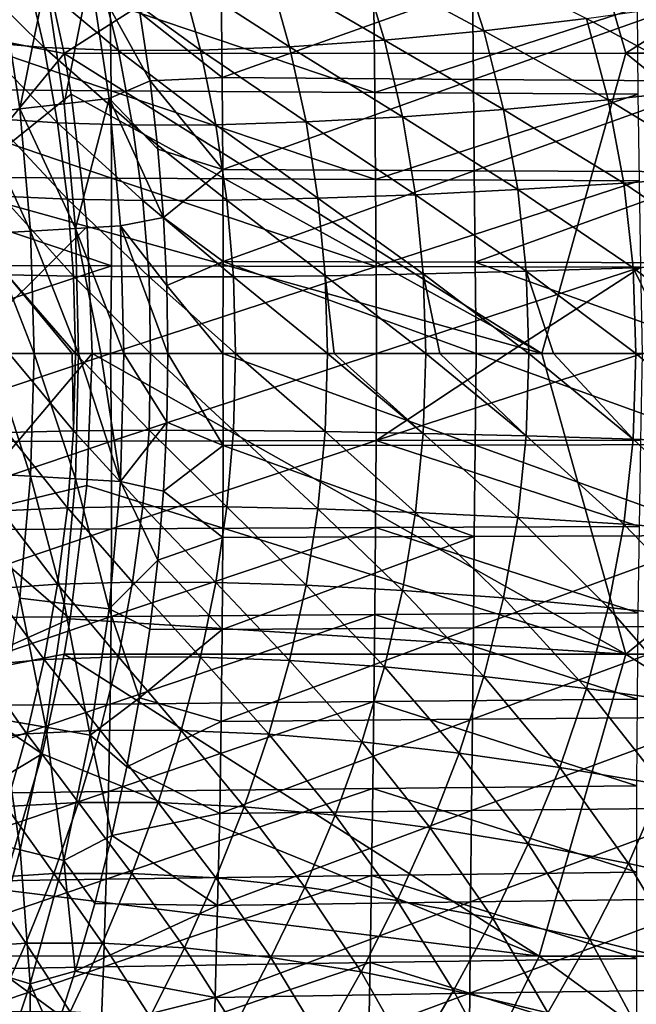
# Model space of a CAD drawing. Header units: metres. Extents: x -24 to 127, y -24 to 24.
# Tile 101 of 151: x 25 to 32, y -8 to 4. Entities that reach past the tile are written whole.
import ezdxf

# ---------------------------------------------------------------- set-up
doc = ezdxf.new("R2010")
doc.units = ezdxf.units.M
doc.layers.add('solid_12_381_051_XXX', color=7, linetype='CONTINUOUS')

msp = doc.modelspace()

# ---------------------------------------------------------------- linework, layer by layer
at = {"layer": 'solid_12_381_051_XXX'}
for points in [[(30.974195, 7.255658, 116.308868), (25.006296, 4.77309, 116.341942), (25.259882, 3.613099, 116.376129)], [(32.023186, 3.619735, 116.441216), (30.974195, 7.255658, 116.308868), (25.259882, 3.613099, 116.376129)], [(32.023186, 3.619735, 116.441216), (37.761562, 7.255766, 116.360725), (30.974195, 7.255658, 116.308868)], [(32.023186, 3.619735, 116.441216), (38.819202, 3.619789, 116.49176), (37.761562, 7.255766, 116.360725)], [(25.006296, 4.77309, 116.341942), (23.274319, 5.854955, 115.500305), (23.676264, 3.928474, 115.500305)], [(25.259882, 3.613099, 116.376129), (25.006296, 4.77309, 116.341942), (23.676264, 3.928474, 115.500305)], [(30.018097, 4.809822, 96.006676), (30.31398, 3.887342, 95.822891), (28.845289, 4.676054, 95.471687)], [(31.552057, 4.034132, 96.235458), (30.31398, 3.887342, 95.822891), (30.018097, 4.809822, 96.006676)], [(25.017361, 3.684849, 91.988426), (24.228989, 3.756277, 90.924034), (24.026484, 4.665414, 91.194313)], [(24.809721, 4.577916, 92.233513), (25.017361, 3.684849, 91.988426), (24.026484, 4.665414, 91.194313)], [(28.845289, 4.676054, 95.471687), (29.116779, 3.773767, 95.285904), (27.724617, 4.58466, 94.819855)], [(30.31398, 3.887342, 95.822891), (29.116779, 3.773767, 95.285904), (28.845289, 4.676054, 95.471687)], [(25.912197, 3.65074, 92.968353), (25.017361, 3.684849, 91.988426), (24.809721, 4.577916, 92.233513)], [(25.694649, 4.535058, 93.191826), (25.912197, 3.65074, 92.968353), (24.809721, 4.577916, 92.233513)], [(25.261705, 3.008131, 140.659241), (25.039169, 4.499777, 140.693451), (25.57291, 4.594905, 140.802734)], [(25.261705, 3.008131, 140.659241), (25.57291, 4.594905, 140.802734), (25.80011, 3.071715, 140.768539)], [(25.57291, 4.594905, 140.802734), (26.172655, 4.109391, 140.822098), (26.294197, 3.285744, 140.804947)], [(25.80011, 3.071715, 140.768539), (25.57291, 4.594905, 140.802734), (26.294197, 3.285744, 140.804947)], [(26.670183, 4.537376, 94.05719), (26.901989, 3.654394, 93.851151), (25.694649, 4.535058, 93.191826)], [(26.901989, 3.654394, 93.851151), (25.912197, 3.65074, 92.968353), (25.694649, 4.535058, 93.191826)], [(27.724617, 4.58466, 94.819855), (27.974569, 3.695638, 94.626534), (26.670183, 4.537376, 94.05719)], [(27.974569, 3.695638, 94.626534), (26.901989, 3.654394, 93.851151), (26.670183, 4.537376, 94.05719)], [(29.116779, 3.773767, 95.285904), (27.974569, 3.695638, 94.626534), (27.724617, 4.58466, 94.819855)], [(24.205736, 2.887857, 140.192612), (24.506077, 4.406921, 140.502121), (24.724165, 2.946094, 140.467865)], [(24.724165, 2.946094, 140.467865), (24.506077, 4.406921, 140.502121), (25.039169, 4.499777, 140.693451)], [(24.724165, 2.946094, 140.467865), (25.039169, 4.499777, 140.693451), (25.261705, 3.008131, 140.659241)], [(26.172655, 4.109391, 140.822098), (27.151165, 4.430561, 140.828064), (27.164314, 3.323377, 140.804077)], [(30.17675, 4.401192, 140.827896), (27.164314, 3.323377, 140.804077), (27.151165, 4.430561, 140.828064)], [(30.187819, 3.301207, 140.803909), (27.164314, 3.323377, 140.804077), (30.17675, 4.401192, 140.827896)], [(30.187819, 3.301207, 140.803909), (30.17675, 4.401192, 140.827896), (33.203846, 4.374499, 140.836273)], [(30.187819, 3.301207, 140.803909), (33.203846, 4.374499, 140.836273), (33.212528, 3.281172, 140.812546)], [(25.825302, 3.166252, 146.368362), (22.630463, 4.254526, 146.333267), (22.645317, 3.191755, 146.354492)], [(25.825302, 3.166252, 146.368362), (25.813137, 4.220989, 146.346802), (22.630463, 4.254526, 146.333267)], [(28.999901, 3.143555, 146.372406), (25.813137, 4.220989, 146.346802), (25.825302, 3.166252, 146.368362)], [(28.999901, 3.143555, 146.372406), (28.989031, 4.190981, 146.350754), (25.813137, 4.220989, 146.346802)], [(32.164288, 4.163169, 146.34523), (28.989031, 4.190981, 146.350754), (28.999901, 3.143555, 146.372406)], [(32.173992, 3.122637, 146.36673), (32.164288, 4.163169, 146.34523), (28.999901, 3.143555, 146.372406)], [(32.817497, 4.210652, 96.528229), (33.099133, 3.19494, 96.371101), (31.552057, 4.034132, 96.235458)], [(26.294197, 3.285744, 140.804947), (26.172655, 4.109391, 140.822098), (27.164314, 3.323377, 140.804077)], [(31.552057, 4.034132, 96.235458), (31.810135, 3.05672, 96.086578), (30.31398, 3.887342, 95.822891)], [(33.099133, 3.19494, 96.371101), (31.810135, 3.05672, 96.086578), (31.552057, 4.034132, 96.235458)], [(25.259882, 3.613099, 116.376129), (23.676264, 3.928474, 115.500305), (23.917629, 1.978734, 115.500305)], [(30.31398, 3.887342, 95.822891), (30.550011, 2.941572, 95.677551), (29.116779, 3.773767, 95.285904)], [(31.810135, 3.05672, 96.086578), (30.550011, 2.941572, 95.677551), (30.31398, 3.887342, 95.822891)], [(25.181293, 2.777791, 91.794693), (24.388947, 2.831784, 90.709938), (24.228989, 3.756277, 90.924034)], [(25.017361, 3.684849, 91.988426), (25.181293, 2.777791, 91.794693), (24.228989, 3.756277, 90.924034)], [(26.08408, 2.752728, 92.792023), (25.181293, 2.777791, 91.794693), (25.017361, 3.684849, 91.988426)], [(25.912197, 3.65074, 92.968353), (26.08408, 2.752728, 92.792023), (25.017361, 3.684849, 91.988426)], [(27.974569, 3.695638, 94.626534), (28.17285, 2.790263, 94.474213), (26.901989, 3.654394, 93.851151)], [(29.116779, 3.773767, 95.285904), (29.332729, 2.85218, 95.139359), (27.974569, 3.695638, 94.626534)], [(29.332729, 2.85218, 95.139359), (28.17285, 2.790263, 94.474213), (27.974569, 3.695638, 94.626534)], [(30.550011, 2.941572, 95.677551), (29.332729, 2.85218, 95.139359), (29.116779, 3.773767, 95.285904)], [(25.345188, 3.123483, 116.38765), (25.259882, 3.613099, 116.376129), (23.917629, 1.978734, 115.500305)], [(32.023186, 3.619735, 116.441216), (25.259882, 3.613099, 116.376129), (31.013128, -0.000011, 116.475891)], [(25.345188, 3.123483, 116.38765), (31.013128, -0.000011, 116.475891), (25.259882, 3.613099, 116.376129)], [(26.901989, 3.654394, 93.851151), (27.085447, 2.756931, 93.688766), (25.912197, 3.65074, 92.968353)], [(27.085447, 2.756931, 93.688766), (26.08408, 2.752728, 92.792023), (25.912197, 3.65074, 92.968353)], [(28.17285, 2.790263, 94.474213), (27.085447, 2.756931, 93.688766), (26.901989, 3.654394, 93.851151)], [(32.023186, 3.619735, 116.441216), (31.013128, -0.000011, 116.475891), (36.483288, -0.000007, 116.518028)], [(32.023186, 3.619735, 116.441216), (36.483288, -0.000007, 116.518028), (38.819202, 3.619789, 116.49176)], [(26.294197, 3.285744, 140.804947), (27.164314, 3.323377, 140.804077), (27.171856, 2.215888, 140.786957)], [(30.187819, 3.301207, 140.803909), (27.171856, 2.215888, 140.786957), (27.164314, 3.323377, 140.804077)], [(25.80011, 3.071715, 140.768539), (26.294197, 3.285744, 140.804947), (26.38833, 2.462176, 140.791611)], [(26.38833, 2.462176, 140.791611), (26.294197, 3.285744, 140.804947), (27.171856, 2.215888, 140.786957)], [(30.198866, 2.201013, 140.786789), (27.171856, 2.215888, 140.786957), (30.187819, 3.301207, 140.803909)], [(30.198866, 2.201013, 140.786789), (30.187819, 3.301207, 140.803909), (33.212528, 3.281172, 140.812546)], [(30.198866, 2.201013, 140.786789), (33.212528, 3.281172, 140.812546), (33.226727, 2.187647, 140.795624)], [(25.830204, 2.111175, 146.383743), (22.645317, 3.191755, 146.354492), (22.647858, 2.128411, 146.369614)], [(25.830204, 2.111175, 146.383743), (25.825302, 3.166252, 146.368362), (22.645317, 3.191755, 146.354492)], [(25.536741, 1.528733, 116.413933), (25.345188, 3.123483, 116.38765), (23.917629, 1.978734, 115.500305)], [(25.536741, 1.528733, 116.413933), (31.013128, -0.000011, 116.475891), (25.345188, 3.123483, 116.38765)], [(29.008764, 2.095916, 146.387878), (25.825302, 3.166252, 146.368362), (25.830204, 2.111175, 146.383743)], [(29.008764, 2.095916, 146.387878), (28.999901, 3.143555, 146.372406), (25.825302, 3.166252, 146.368362)], [(32.173992, 3.122637, 146.36673), (28.999901, 3.143555, 146.372406), (29.008764, 2.095916, 146.387878)], [(32.186966, 2.081931, 146.38208), (32.173992, 3.122637, 146.36673), (29.008764, 2.095916, 146.387878)], [(33.099133, 3.19494, 96.371101), (33.304466, 2.149227, 96.256546), (31.810135, 3.05672, 96.086578)], [(24.724165, 2.946094, 140.467865), (25.261705, 3.008131, 140.659241), (25.395462, 1.506559, 140.638504)], [(25.395462, 1.506559, 140.638504), (25.261705, 3.008131, 140.659241), (25.80011, 3.071715, 140.768539)], [(25.395462, 1.506559, 140.638504), (25.80011, 3.071715, 140.768539), (25.93667, 1.538401, 140.747833)], [(25.80011, 3.071715, 140.768539), (26.38833, 2.462176, 140.791611), (26.455326, 1.639449, 140.782104)], [(25.93667, 1.538401, 140.747833), (25.80011, 3.071715, 140.768539), (26.455326, 1.639449, 140.782104)], [(31.810135, 3.05672, 96.086578), (31.997948, 2.054213, 95.978401), (30.550011, 2.941572, 95.677551)], [(33.304466, 2.149227, 96.256546), (31.997948, 2.054213, 95.978401), (31.810135, 3.05672, 96.086578)], [(24.205736, 2.887857, 140.192612), (24.724165, 2.946094, 140.467865), (24.855253, 1.4755, 140.447113)], [(24.334394, 1.446353, 140.171814), (24.205736, 2.887857, 140.192612), (24.855253, 1.4755, 140.447113)], [(24.855253, 1.4755, 140.447113), (24.724165, 2.946094, 140.467865), (25.395462, 1.506559, 140.638504)], [(29.332729, 2.85218, 95.139359), (29.489296, 1.913184, 95.033455), (28.17285, 2.790263, 94.474213)], [(30.550011, 2.941572, 95.677551), (30.721457, 1.974924, 95.572273), (29.332729, 2.85218, 95.139359)], [(30.721457, 1.974924, 95.572273), (29.489296, 1.913184, 95.033455), (29.332729, 2.85218, 95.139359)], [(31.997948, 2.054213, 95.978401), (30.721457, 1.974924, 95.572273), (30.550011, 2.941572, 95.677551)], [(25.299601, 1.85912, 91.654892), (24.504435, 1.895066, 90.555305), (24.388947, 2.831784, 90.709938)], [(25.181293, 2.777791, 91.794693), (25.299601, 1.85912, 91.654892), (24.388947, 2.831784, 90.709938)], [(26.208168, 1.842893, 92.664848), (25.299601, 1.85912, 91.654892), (25.181293, 2.777791, 91.794693)], [(26.08408, 2.752728, 92.792023), (26.208168, 1.842893, 92.664848), (25.181293, 2.777791, 91.794693)], [(27.085447, 2.756931, 93.688766), (27.218027, 1.846604, 93.571663), (26.08408, 2.752728, 92.792023)], [(27.218027, 1.846604, 93.571663), (26.208168, 1.842893, 92.664848), (26.08408, 2.752728, 92.792023)], [(28.17285, 2.790263, 94.474213), (28.316355, 1.870158, 94.364288), (27.085447, 2.756931, 93.688766)], [(28.316355, 1.870158, 94.364288), (27.218027, 1.846604, 93.571663), (27.085447, 2.756931, 93.688766)], [(29.489296, 1.913184, 95.033455), (28.316355, 1.870158, 94.364288), (28.17285, 2.790263, 94.474213)], [(26.455326, 1.639449, 140.782104), (26.38833, 2.462176, 140.791611), (27.171856, 2.215888, 140.786957)], [(26.455326, 1.639449, 140.782104), (27.171856, 2.215888, 140.786957), (27.17379, 1.108096, 140.776688)], [(30.198866, 2.201013, 140.786789), (27.17379, 1.108096, 140.776688), (27.171856, 2.215888, 140.786957)], [(30.20989, 1.10061, 140.77652), (27.17379, 1.108096, 140.776688), (30.198866, 2.201013, 140.786789)], [(30.20989, 1.10061, 140.77652), (30.198866, 2.201013, 140.786789), (33.226727, 2.187647, 140.795624)], [(30.20989, 1.10061, 140.77652), (33.226727, 2.187647, 140.795624), (33.246437, 1.093922, 140.785522)], [(33.304466, 2.149227, 96.256546), (33.429241, 1.080311, 96.186821), (31.997948, 2.054213, 95.978401)], [(25.827843, 1.055757, 146.39296), (22.647858, 2.128411, 146.369614), (22.638083, 1.064492, 146.378601)], [(25.827843, 1.055757, 146.39296), (25.830204, 2.111175, 146.383743), (22.647858, 2.128411, 146.369614)], [(29.015623, 1.048064, 146.397156), (25.830204, 2.111175, 146.383743), (25.827843, 1.055757, 146.39296)], [(29.015623, 1.048064, 146.397156), (29.008764, 2.095916, 146.387878), (25.830204, 2.111175, 146.383743)], [(32.186966, 2.081931, 146.38208), (29.008764, 2.095916, 146.387878), (29.015623, 1.048064, 146.397156)], [(32.203213, 1.041052, 146.391251), (32.186966, 2.081931, 146.38208), (29.015623, 1.048064, 146.397156)], [(31.997948, 2.054213, 95.978401), (32.111927, 1.032016, 95.912712), (30.721457, 1.974924, 95.572273)], [(33.429241, 1.080311, 96.186821), (32.111927, 1.032016, 95.912712), (31.997948, 2.054213, 95.978401)], [(25.536741, 1.528733, 116.413933), (23.917629, 1.978734, 115.500305), (24, 0, 115.500305)], [(29.489296, 1.913184, 95.033455), (29.584063, 0.960204, 94.969391), (28.316355, 1.870158, 94.364288)], [(30.721457, 1.974924, 95.572273), (30.825365, 0.991674, 95.508469), (29.489296, 1.913184, 95.033455)], [(30.825365, 0.991674, 95.508469), (29.584063, 0.960204, 94.969391), (29.489296, 1.913184, 95.033455)], [(32.111927, 1.032016, 95.912712), (30.825365, 0.991674, 95.508469), (30.721457, 1.974924, 95.572273)], [(25.370943, 0.931863, 91.570633), (24.574072, 0.949795, 90.46212), (24.504435, 1.895066, 90.555305)], [(25.299601, 1.85912, 91.654892), (25.370943, 0.931863, 91.570633), (24.504435, 1.895066, 90.555305)], [(26.283035, 0.923906, 92.588173), (25.370943, 0.931863, 91.570633), (25.299601, 1.85912, 91.654892)], [(26.208168, 1.842893, 92.664848), (26.283035, 0.923906, 92.588173), (25.299601, 1.85912, 91.654892)], [(27.218027, 1.846604, 93.571663), (27.298086, 0.926033, 93.501015), (26.208168, 1.842893, 92.664848)], [(27.298086, 0.926033, 93.501015), (26.283035, 0.923906, 92.588173), (26.208168, 1.842893, 92.664848)], [(28.316355, 1.870158, 94.364288), (28.403105, 0.938196, 94.297897), (27.218027, 1.846604, 93.571663)], [(28.403105, 0.938196, 94.297897), (27.298086, 0.926033, 93.501015), (27.218027, 1.846604, 93.571663)], [(29.584063, 0.960204, 94.969391), (28.403105, 0.938196, 94.297897), (28.316355, 1.870158, 94.364288)], [(25.93667, 1.538401, 140.747833), (26.455326, 1.639449, 140.782104), (26.495443, 0.818422, 140.776413)], [(26.495443, 0.818422, 140.776413), (26.455326, 1.639449, 140.782104), (27.17379, 1.108096, 140.776688)], [(25.536741, 1.528733, 116.413933), (24, 0, 115.500305), (25.596123, 0, 116.421822)], [(24.334394, 1.446353, 140.171814), (24.855253, 1.4755, 140.447113), (24.898537, -0.00001, 140.439972)], [(24.375637, -0.00001, 140.163803), (24.334394, 1.446353, 140.171814), (24.898537, -0.00001, 140.439972)], [(24.855253, 1.4755, 140.447113), (25.395462, 1.506559, 140.638504), (25.43314, -0.00001, 140.629654)], [(24.898537, -0.00001, 140.439972), (24.855253, 1.4755, 140.447113), (25.43314, -0.00001, 140.629654)], [(25.395462, 1.506559, 140.638504), (25.93667, 1.538401, 140.747833), (25.976334, -0.000011, 140.740128)], [(25.699438, -0.00001, 140.693619), (25.395462, 1.506559, 140.638504), (25.976334, -0.000011, 140.740128)], [(25.699438, -0.00001, 140.693619), (25.43314, -0.00001, 140.629654), (25.395462, 1.506559, 140.638504)], [(25.536741, 1.528733, 116.413933), (25.596123, 0, 116.421822), (31.013128, -0.000011, 116.475891)], [(25.93667, 1.538401, 140.747833), (26.495443, 0.818422, 140.776413), (26.508963, -0.000001, 140.774536)], [(25.976334, -0.000011, 140.740128), (25.93667, 1.538401, 140.747833), (26.508963, -0.000001, 140.774536)], [(26.495443, 0.818422, 140.776413), (27.17379, 1.108096, 140.776688), (27.170124, -0.000001, 140.77327)], [(30.220922, -0.000001, 140.773102), (27.170124, -0.000001, 140.77327), (27.17379, 1.108096, 140.776688)], [(30.20989, 1.10061, 140.77652), (30.220922, -0.000001, 140.773102), (27.17379, 1.108096, 140.776688)], [(30.20989, 1.10061, 140.77652), (33.246437, 1.093922, 140.785522), (33.271683, -0.000001, 140.782257)], [(30.20989, 1.10061, 140.77652), (33.271683, -0.000001, 140.782257), (30.220922, -0.000001, 140.773102)], [(33.429241, 1.080311, 96.186821), (33.463551, -0.000001, 96.162209), (32.111927, 1.032016, 95.912712)], [(25.827843, 1.055757, 146.39296), (22.638083, 1.064492, 146.378601), (22.615877, 0, 146.381485)], [(25.818098, 0, 146.395996), (25.827843, 1.055757, 146.39296), (22.615877, 0, 146.381485)], [(25.357298, -0.000001, 91.495392), (24.597778, -0.000001, 90.431435), (24.574072, 0.949795, 90.46212)], [(25.395109, -0.000001, 91.542732), (25.357298, -0.000001, 91.495392), (24.574072, 0.949795, 90.46212)], [(25.370943, 0.931863, 91.570633), (25.395109, -0.000001, 91.542732), (24.574072, 0.949795, 90.46212)], [(29.015623, 1.048064, 146.397156), (25.827843, 1.055757, 146.39296), (25.818098, 0, 146.395996)], [(29.020428, 0, 146.400253), (29.015623, 1.048064, 146.397156), (25.818098, 0, 146.395996)], [(29.584063, 0.960204, 94.969391), (29.614111, -0.000001, 94.947098), (28.403105, 0.938196, 94.297897)], [(32.203213, 1.041052, 146.391251), (29.015623, 1.048064, 146.397156), (29.020428, 0, 146.400253)], [(30.600832, 0, 146.398575), (32.203213, 1.041052, 146.391251), (29.020428, 0, 146.400253)], [(30.825365, 0.991674, 95.508469), (30.856903, -0.000001, 95.485863), (29.584063, 0.960204, 94.969391)], [(29.784161, -0.000001, 95.03035), (29.614111, -0.000001, 94.947098), (29.584063, 0.960204, 94.969391)], [(30.856903, -0.000001, 95.485863), (29.784161, -0.000001, 95.03035), (29.584063, 0.960204, 94.969391)], [(30.600832, 0, 146.398575), (32.222782, 0, 146.394257), (32.203213, 1.041052, 146.391251)], [(32.111927, 1.032016, 95.912712), (32.145458, -0.000001, 95.889458), (30.825365, 0.991674, 95.508469)], [(31.153891, -0.000001, 95.592041), (30.856903, -0.000001, 95.485863), (30.825365, 0.991674, 95.508469)], [(32.145458, -0.000001, 95.889458), (31.153891, -0.000001, 95.592041), (30.825365, 0.991674, 95.508469)], [(32.619717, -0.000001, 96.002769), (32.145458, -0.000001, 95.889458), (32.111927, 1.032016, 95.912712)], [(33.463551, -0.000001, 96.162209), (32.619717, -0.000001, 96.002769), (32.111927, 1.032016, 95.912712)], [(26.297583, -0.000001, 92.551933), (25.395109, -0.000001, 91.542732), (25.370943, 0.931863, 91.570633)], [(26.283035, 0.923906, 92.588173), (26.297583, -0.000001, 92.551933), (25.370943, 0.931863, 91.570633)], [(27.298086, 0.926033, 93.501015), (27.324707, -0.000001, 93.477211), (26.283035, 0.923906, 92.588173)], [(27.324707, -0.000001, 93.477211), (26.297583, -0.000001, 92.551933), (26.283035, 0.923906, 92.588173)], [(28.403105, 0.938196, 94.297897), (28.431625, -0.000001, 94.275337), (27.298086, 0.926033, 93.501015)], [(28.431625, -0.000001, 94.275337), (27.324707, -0.000001, 93.477211), (27.298086, 0.926033, 93.501015)], [(28.512863, -0.000001, 94.327026), (28.431625, -0.000001, 94.275337), (28.403105, 0.938196, 94.297897)], [(29.614111, -0.000001, 94.947098), (28.512863, -0.000001, 94.327026), (28.403105, 0.938196, 94.297897)], [(26.495443, 0.818422, 140.776413), (27.170124, -0.000001, 140.77327), (26.508963, -0.000001, 140.774536)], [(22.638083, -1.064486, 146.378601), (25.818098, 0, 146.395996), (22.615877, 0, 146.381485)], [(22.638083, -1.064486, 146.378601), (25.827843, -1.055759, 146.39296), (25.818098, 0, 146.395996)], [(25.596123, 0, 116.421822), (24, 0, 115.500305), (23.917629, -1.978734, 115.500305)], [(25.827843, -1.055759, 146.39296), (29.020428, 0, 146.400253), (25.818098, 0, 146.395996)], [(25.827843, -1.055759, 146.39296), (29.015623, -1.048073, 146.397156), (29.020428, 0, 146.400253)], [(29.015623, -1.048073, 146.397156), (30.600832, 0, 146.398575), (29.020428, 0, 146.400253)], [(29.015623, -1.048073, 146.397156), (32.222782, 0, 146.394257), (30.600832, 0, 146.398575)], [(29.015623, -1.048073, 146.397156), (32.203213, -1.041073, 146.391251), (32.222782, 0, 146.394257)], [(25.530891, -1.589037, 116.412689), (25.596123, 0, 116.421822), (23.917629, -1.978734, 115.500305)], [(24.855251, -1.475546, 140.447113), (24.334393, -1.446381, 140.171814), (24.375637, -0.00001, 140.163803)], [(24.855251, -1.475546, 140.447113), (24.375637, -0.00001, 140.163803), (24.898537, -0.00001, 140.439972)], [(25.370941, -0.931869, 91.570633), (24.574072, -0.949801, 90.46212), (24.597778, -0.000001, 90.431435)], [(25.370941, -0.931869, 91.570633), (24.597778, -0.000001, 90.431435), (25.357298, -0.000001, 91.495392)], [(25.395458, -1.506619, 140.638504), (24.855251, -1.475546, 140.447113), (24.898537, -0.00001, 140.439972)], [(25.395458, -1.506619, 140.638504), (24.898537, -0.00001, 140.439972), (25.43314, -0.00001, 140.629654)], [(25.370941, -0.931869, 91.570633), (25.357298, -0.000001, 91.495392), (25.395109, -0.000001, 91.542732)], [(26.283035, -0.92391, 92.588173), (25.370941, -0.931869, 91.570633), (25.395109, -0.000001, 91.542732)], [(26.283035, -0.92391, 92.588173), (25.395109, -0.000001, 91.542732), (26.297583, -0.000001, 92.551933)], [(25.395458, -1.506619, 140.638504), (25.43314, -0.00001, 140.629654), (25.936666, -1.538456, 140.747833)], [(25.936666, -1.538456, 140.747833), (25.43314, -0.00001, 140.629654), (25.699438, -0.00001, 140.693619)], [(25.530891, -1.589037, 116.412689), (32.02459, -3.619736, 116.441223), (25.596123, 0, 116.421822)], [(32.02459, -3.619736, 116.441223), (31.013128, -0.000011, 116.475891), (25.596123, 0, 116.421822)], [(25.936666, -1.538456, 140.747833), (25.699438, -0.00001, 140.693619), (25.976334, -0.000011, 140.740128)], [(25.936666, -1.538456, 140.747833), (25.976334, -0.000011, 140.740128), (26.495127, -0.827591, 140.776459)], [(26.495127, -0.827591, 140.776459), (25.976334, -0.000011, 140.740128), (26.508963, -0.000001, 140.774536)], [(27.298086, -0.926037, 93.501015), (26.283035, -0.92391, 92.588173), (26.297583, -0.000001, 92.551933)], [(27.298086, -0.926037, 93.501015), (26.297583, -0.000001, 92.551933), (27.324707, -0.000001, 93.477211)], [(27.173822, -1.108378, 140.776688), (26.495127, -0.827591, 140.776459), (26.508963, -0.000001, 140.774536)], [(27.173822, -1.108378, 140.776688), (26.508963, -0.000001, 140.774536), (27.170124, -0.000001, 140.77327)], [(30.209915, -1.101015, 140.77652), (27.170124, -0.000001, 140.77327), (30.220922, -0.000001, 140.773102)], [(30.209915, -1.101015, 140.77652), (27.173822, -1.108378, 140.776688), (27.170124, -0.000001, 140.77327)], [(28.403105, -0.938198, 94.297897), (27.298086, -0.926037, 93.501015), (27.324707, -0.000001, 93.477211)], [(28.403105, -0.938198, 94.297897), (27.324707, -0.000001, 93.477211), (28.431625, -0.000001, 94.275337)], [(29.584061, -0.960206, 94.969391), (28.403105, -0.938198, 94.297897), (28.431625, -0.000001, 94.275337)], [(29.584061, -0.960206, 94.969391), (28.431625, -0.000001, 94.275337), (28.512863, -0.000001, 94.327026)], [(29.584061, -0.960206, 94.969391), (28.512863, -0.000001, 94.327026), (29.614111, -0.000001, 94.947098)], [(30.825365, -0.991676, 95.508469), (29.584061, -0.960206, 94.969391), (29.614111, -0.000001, 94.947098)], [(30.825365, -0.991676, 95.508469), (29.614111, -0.000001, 94.947098), (29.784161, -0.000001, 95.03035)], [(30.825365, -0.991676, 95.508469), (29.784161, -0.000001, 95.03035), (30.856903, -0.000001, 95.485863)], [(33.246449, -1.094448, 140.785538), (30.209915, -1.101015, 140.77652), (30.220922, -0.000001, 140.773102)], [(33.246449, -1.094448, 140.785538), (30.220922, -0.000001, 140.773102), (33.271683, -0.000001, 140.782257)], [(32.111927, -1.032018, 95.912712), (30.825365, -0.991676, 95.508469), (30.856903, -0.000001, 95.485863)], [(32.111927, -1.032018, 95.912712), (30.856903, -0.000001, 95.485863), (31.153891, -0.000001, 95.592041)], [(32.02459, -3.619736, 116.441223), (36.483288, -0.000007, 116.518028), (31.013128, -0.000011, 116.475891)], [(32.111927, -1.032018, 95.912712), (31.153891, -0.000001, 95.592041), (32.145458, -0.000001, 95.889458)], [(32.02459, -3.619736, 116.441223), (38.820515, -3.61979, 116.491768), (36.483288, -0.000007, 116.518028)], [(33.429241, -1.080313, 96.186821), (32.111927, -1.032018, 95.912712), (32.145458, -0.000001, 95.889458)], [(33.429241, -1.080313, 96.186821), (32.145458, -0.000001, 95.889458), (32.619717, -0.000001, 96.002769)], [(25.936666, -1.538456, 140.747833), (26.495127, -0.827591, 140.776459), (26.454165, -1.656915, 140.782257)], [(27.173822, -1.108378, 140.776688), (26.454165, -1.656915, 140.782257), (26.495127, -0.827591, 140.776459)], [(25.370941, -0.931869, 91.570633), (25.299599, -1.85913, 91.654892), (24.574072, -0.949801, 90.46212)], [(26.208168, -1.842899, 92.664848), (25.299599, -1.85913, 91.654892), (25.370941, -0.931869, 91.570633)], [(26.283035, -0.92391, 92.588173), (26.208168, -1.842899, 92.664848), (25.370941, -0.931869, 91.570633)], [(27.218027, -1.846608, 93.571663), (26.208168, -1.842899, 92.664848), (26.283035, -0.92391, 92.588173)], [(27.298086, -0.926037, 93.501015), (27.218027, -1.846608, 93.571663), (26.283035, -0.92391, 92.588173)], [(28.316353, -1.870161, 94.364288), (27.218027, -1.846608, 93.571663), (27.298086, -0.926037, 93.501015)], [(28.403105, -0.938198, 94.297897), (28.316353, -1.870161, 94.364288), (27.298086, -0.926037, 93.501015)], [(29.489296, -1.913186, 95.033455), (28.316353, -1.870161, 94.364288), (28.403105, -0.938198, 94.297897)], [(29.584061, -0.960206, 94.969391), (29.489296, -1.913186, 95.033455), (28.403105, -0.938198, 94.297897)], [(22.638083, -1.064486, 146.378601), (22.647858, -2.128399, 146.369614), (25.827843, -1.055759, 146.39296)], [(22.647858, -2.128399, 146.369614), (25.830204, -2.111177, 146.383743), (25.827843, -1.055759, 146.39296)], [(25.299599, -1.85913, 91.654892), (24.504433, -1.895077, 90.555305), (24.574072, -0.949801, 90.46212)], [(25.827843, -1.055759, 146.39296), (25.830204, -2.111177, 146.383743), (29.015623, -1.048073, 146.397156)], [(25.830204, -2.111177, 146.383743), (29.008764, -2.095933, 146.387878), (29.015623, -1.048073, 146.397156)], [(29.015623, -1.048073, 146.397156), (29.008764, -2.095933, 146.387878), (32.186966, -2.081972, 146.38208)], [(29.015623, -1.048073, 146.397156), (32.186966, -2.081972, 146.38208), (32.203213, -1.041073, 146.391251)], [(30.721457, -1.974926, 95.572273), (29.489296, -1.913186, 95.033455), (29.584061, -0.960206, 94.969391)], [(30.825365, -0.991676, 95.508469), (30.721457, -1.974926, 95.572273), (29.584061, -0.960206, 94.969391)], [(31.997948, -2.054214, 95.978401), (30.721457, -1.974926, 95.572273), (30.825365, -0.991676, 95.508469)], [(32.111927, -1.032018, 95.912712), (31.997948, -2.054214, 95.978401), (30.825365, -0.991676, 95.508469)], [(33.304466, -2.149229, 96.256546), (31.997948, -2.054214, 95.978401), (32.111927, -1.032018, 95.912712)], [(33.429241, -1.080313, 96.186821), (33.304466, -2.149229, 96.256546), (32.111927, -1.032018, 95.912712)], [(27.173822, -1.108378, 140.776688), (27.171917, -2.21645, 140.786957), (26.454165, -1.656915, 140.782257)], [(30.198912, -2.201819, 140.786804), (27.171917, -2.21645, 140.786957), (27.173822, -1.108378, 140.776688)], [(30.209915, -1.101015, 140.77652), (30.198912, -2.201819, 140.786804), (27.173822, -1.108378, 140.776688)], [(33.226753, -2.188696, 140.795639), (30.198912, -2.201819, 140.786804), (30.209915, -1.101015, 140.77652)], [(33.246449, -1.094448, 140.785538), (33.226753, -2.188696, 140.795639), (30.209915, -1.101015, 140.77652)], [(24.855251, -1.475546, 140.447113), (24.724157, -2.946157, 140.467865), (24.334393, -1.446381, 140.171814)], [(25.261694, -3.00822, 140.659241), (24.724157, -2.946157, 140.467865), (24.855251, -1.475546, 140.447113)], [(25.395458, -1.506619, 140.638504), (25.261694, -3.00822, 140.659241), (24.855251, -1.475546, 140.447113)], [(25.395458, -1.506619, 140.638504), (25.8001, -3.071794, 140.768555), (25.261694, -3.00822, 140.659241)], [(25.395458, -1.506619, 140.638504), (25.936666, -1.538456, 140.747833), (25.8001, -3.071794, 140.768555)], [(25.8001, -3.071794, 140.768555), (25.936666, -1.538456, 140.747833), (26.38587, -2.487077, 140.791962)], [(25.936666, -1.538456, 140.747833), (26.454165, -1.656915, 140.782257), (26.38587, -2.487077, 140.791962)], [(25.530891, -1.589037, 116.412689), (23.917629, -1.978734, 115.500305), (25.332916, -3.195179, 116.385742)], [(25.530891, -1.589037, 116.412689), (25.332916, -3.195179, 116.385742), (32.02459, -3.619736, 116.441223)], [(27.171917, -2.21645, 140.786957), (26.38587, -2.487077, 140.791962), (26.454165, -1.656915, 140.782257)], [(25.181292, -2.777803, 91.794701), (24.388945, -2.831799, 90.709946), (24.504433, -1.895077, 90.555305)], [(25.299599, -1.85913, 91.654892), (25.181292, -2.777803, 91.794701), (24.504433, -1.895077, 90.555305)], [(26.084078, -2.752737, 92.792023), (25.181292, -2.777803, 91.794701), (25.299599, -1.85913, 91.654892)], [(26.208168, -1.842899, 92.664848), (26.084078, -2.752737, 92.792023), (25.299599, -1.85913, 91.654892)], [(27.085445, -2.756936, 93.688766), (26.084078, -2.752737, 92.792023), (26.208168, -1.842899, 92.664848)], [(27.218027, -1.846608, 93.571663), (27.085445, -2.756936, 93.688766), (26.208168, -1.842899, 92.664848)], [(28.172848, -2.790266, 94.474213), (27.085445, -2.756936, 93.688766), (27.218027, -1.846608, 93.571663)], [(28.316353, -1.870161, 94.364288), (28.172848, -2.790266, 94.474213), (27.218027, -1.846608, 93.571663)], [(29.332727, -2.852182, 95.139359), (28.172848, -2.790266, 94.474213), (28.316353, -1.870161, 94.364288)], [(29.489296, -1.913186, 95.033455), (29.332727, -2.852182, 95.139359), (28.316353, -1.870161, 94.364288)], [(25.332916, -3.195179, 116.385742), (23.917629, -1.978734, 115.500305), (23.676264, -3.928474, 115.500305)], [(30.550009, -2.941574, 95.677551), (29.332727, -2.852182, 95.139359), (29.489296, -1.913186, 95.033455)], [(30.721457, -1.974926, 95.572273), (30.550009, -2.941574, 95.677551), (29.489296, -1.913186, 95.033455)], [(31.810135, -3.056721, 96.086578), (30.550009, -2.941574, 95.677551), (30.721457, -1.974926, 95.572273)], [(31.997948, -2.054214, 95.978401), (31.810135, -3.056721, 96.086578), (30.721457, -1.974926, 95.572273)], [(22.645319, -3.191738, 146.354492), (25.825302, -3.166256, 146.368362), (25.830204, -2.111177, 146.383743)], [(22.647858, -2.128399, 146.369614), (22.645319, -3.191738, 146.354492), (25.830204, -2.111177, 146.383743)], [(25.825302, -3.166256, 146.368362), (28.999901, -3.14358, 146.372406), (29.008764, -2.095933, 146.387878)], [(25.830204, -2.111177, 146.383743), (25.825302, -3.166256, 146.368362), (29.008764, -2.095933, 146.387878)], [(29.008764, -2.095933, 146.387878), (28.999901, -3.14358, 146.372406), (32.173992, -3.122698, 146.36673)], [(29.008764, -2.095933, 146.387878), (32.173992, -3.122698, 146.36673), (32.186966, -2.081972, 146.38208)], [(33.099133, -3.194941, 96.371101), (31.810135, -3.056721, 96.086578), (31.997948, -2.054214, 95.978401)], [(33.304466, -2.149229, 96.256546), (33.099133, -3.194941, 96.371101), (31.997948, -2.054214, 95.978401)], [(27.171917, -2.21645, 140.786957), (27.164402, -3.324217, 140.804092), (26.38587, -2.487077, 140.791962)], [(30.198912, -2.201819, 140.786804), (27.164402, -3.324217, 140.804092), (27.171917, -2.21645, 140.786957)], [(30.198912, -2.201819, 140.786804), (30.187889, -3.302415, 140.80394), (27.164402, -3.324217, 140.804092)], [(33.226753, -2.188696, 140.795639), (30.187889, -3.302415, 140.80394), (30.198912, -2.201819, 140.786804)], [(33.226753, -2.188696, 140.795639), (33.212582, -3.282744, 140.812576), (30.187889, -3.302415, 140.80394)], [(25.8001, -3.071794, 140.768555), (26.38587, -2.487077, 140.791962), (26.290062, -3.317201, 140.805527)], [(27.164402, -3.324217, 140.804092), (26.290062, -3.317201, 140.805527), (26.38587, -2.487077, 140.791962)], [(25.017357, -3.684865, 91.988434), (24.228985, -3.756296, 90.924042), (24.388945, -2.831799, 90.709946)], [(25.181292, -2.777803, 91.794701), (25.017357, -3.684865, 91.988434), (24.388945, -2.831799, 90.709946)], [(25.912193, -3.650751, 92.968353), (25.017357, -3.684865, 91.988434), (25.181292, -2.777803, 91.794701)], [(26.084078, -2.752737, 92.792023), (25.912193, -3.650751, 92.968353), (25.181292, -2.777803, 91.794701)], [(26.901987, -3.654401, 93.851151), (25.912193, -3.650751, 92.968353), (26.084078, -2.752737, 92.792023)], [(27.085445, -2.756936, 93.688766), (26.901987, -3.654401, 93.851151), (26.084078, -2.752737, 92.792023)], [(27.974567, -3.695641, 94.626534), (26.901987, -3.654401, 93.851151), (27.085445, -2.756936, 93.688766)], [(28.172848, -2.790266, 94.474213), (27.974567, -3.695641, 94.626534), (27.085445, -2.756936, 93.688766)], [(29.116777, -3.773769, 95.285904), (27.974567, -3.695641, 94.626534), (28.172848, -2.790266, 94.474213)], [(29.332727, -2.852182, 95.139359), (29.116777, -3.773769, 95.285904), (28.172848, -2.790266, 94.474213)], [(25.039148, -4.499896, 140.693451), (24.506062, -4.407001, 140.502121), (24.724157, -2.946157, 140.467865)], [(25.261694, -3.00822, 140.659241), (25.039148, -4.499896, 140.693451), (24.724157, -2.946157, 140.467865)], [(30.313978, -3.887344, 95.822891), (29.116777, -3.773769, 95.285904), (29.332727, -2.852182, 95.139359)], [(30.550009, -2.941574, 95.677551), (30.313978, -3.887344, 95.822891), (29.332727, -2.852182, 95.139359)], [(31.552057, -4.034133, 96.235458), (30.313978, -3.887344, 95.822891), (30.550009, -2.941574, 95.677551)], [(31.810135, -3.056721, 96.086578), (31.552057, -4.034133, 96.235458), (30.550009, -2.941574, 95.677551)], [(25.261694, -3.00822, 140.659241), (25.572891, -4.595008, 140.802734), (25.039148, -4.499896, 140.693451)], [(25.261694, -3.00822, 140.659241), (25.8001, -3.071794, 140.768555), (25.572891, -4.595008, 140.802734)], [(25.572891, -4.595008, 140.802734), (25.8001, -3.071794, 140.768555), (26.166544, -4.14651, 140.822968)], [(25.8001, -3.071794, 140.768555), (26.290062, -3.317201, 140.805527), (26.166544, -4.14651, 140.822968)], [(32.817493, -4.210653, 96.528229), (31.552057, -4.034133, 96.235458), (31.810135, -3.056721, 96.086578)], [(33.099133, -3.194941, 96.371101), (32.817493, -4.210653, 96.528229), (31.810135, -3.056721, 96.086578)], [(22.630463, -4.254503, 146.333267), (25.813137, -4.220994, 146.346802), (25.825302, -3.166256, 146.368362)], [(22.645319, -3.191738, 146.354492), (22.630463, -4.254503, 146.333267), (25.825302, -3.166256, 146.368362)], [(25.332916, -3.195179, 116.385742), (23.676264, -3.928474, 115.500305), (25.258652, -3.618094, 116.375839)], [(25.332916, -3.195179, 116.385742), (25.258652, -3.618094, 116.375839), (32.02459, -3.619736, 116.441223)], [(25.813137, -4.220994, 146.346802), (28.989033, -4.191015, 146.350754), (28.999901, -3.14358, 146.372406)], [(25.825302, -3.166256, 146.368362), (25.813137, -4.220994, 146.346802), (28.999901, -3.14358, 146.372406)], [(28.999901, -3.14358, 146.372406), (28.989033, -4.191015, 146.350754), (32.164288, -4.16325, 146.34523)], [(28.999901, -3.14358, 146.372406), (32.164288, -4.16325, 146.34523), (32.173992, -3.122698, 146.36673)], [(27.164402, -3.324217, 140.804092), (26.166544, -4.14651, 140.822968), (26.290062, -3.317201, 140.805527)], [(30.187889, -3.302415, 140.80394), (27.151276, -4.43168, 140.828094), (27.164402, -3.324217, 140.804092)], [(30.187889, -3.302415, 140.80394), (30.176844, -4.402801, 140.827942), (27.151276, -4.43168, 140.828094)], [(33.212582, -3.282744, 140.812576), (30.176844, -4.402801, 140.827942), (30.187889, -3.302415, 140.80394)], [(33.212582, -3.282744, 140.812576), (33.203926, -4.376593, 140.836334), (30.176844, -4.402801, 140.827942)], [(27.164402, -3.324217, 140.804092), (27.151276, -4.43168, 140.828094), (26.166544, -4.14651, 140.822968)], [(24.996611, -4.8187, 116.341408), (25.258652, -3.618094, 116.375839), (23.676264, -3.928474, 115.500305)], [(30.980946, -7.25566, 116.308929), (25.258652, -3.618094, 116.375839), (24.996611, -4.8187, 116.341408)], [(25.912193, -3.650751, 92.968353), (25.694645, -4.53507, 93.191826), (25.017357, -3.684865, 91.988434)], [(30.980946, -7.25566, 116.308929), (32.02459, -3.619736, 116.441223), (25.258652, -3.618094, 116.375839)], [(26.670179, -4.537384, 94.05719), (25.694645, -4.53507, 93.191826), (25.912193, -3.650751, 92.968353)], [(26.901987, -3.654401, 93.851151), (26.670179, -4.537384, 94.05719), (25.912193, -3.650751, 92.968353)], [(27.724615, -4.584663, 94.819855), (26.670179, -4.537384, 94.05719), (26.901987, -3.654401, 93.851151)], [(27.974567, -3.695641, 94.626534), (27.724615, -4.584663, 94.819855), (26.901987, -3.654401, 93.851151)], [(30.980946, -7.25566, 116.308929), (37.767845, -7.255768, 116.360771), (32.02459, -3.619736, 116.441223)], [(37.767845, -7.255768, 116.360771), (38.820515, -3.61979, 116.491768), (32.02459, -3.619736, 116.441223)], [(24.809717, -4.577936, 92.233521), (24.026478, -4.665436, 91.194313), (24.228985, -3.756296, 90.924042)], [(25.017357, -3.684865, 91.988434), (24.809717, -4.577936, 92.233521), (24.228985, -3.756296, 90.924042)], [(25.694645, -4.53507, 93.191826), (24.809717, -4.577936, 92.233521), (25.017357, -3.684865, 91.988434)], [(28.845287, -4.676057, 95.471687), (27.724615, -4.584663, 94.819855), (27.974567, -3.695641, 94.626534)], [(29.116777, -3.773769, 95.285904), (28.845287, -4.676057, 95.471687), (27.974567, -3.695641, 94.626534)], [(30.018095, -4.809823, 96.006676), (28.845287, -4.676057, 95.471687), (29.116777, -3.773769, 95.285904)], [(30.313978, -3.887344, 95.822891), (30.018095, -4.809823, 96.006676), (29.116777, -3.773769, 95.285904)], [(31.229462, -4.983266, 96.422997), (30.018095, -4.809823, 96.006676), (30.313978, -3.887344, 95.822891)], [(31.552057, -4.034133, 96.235458), (31.229462, -4.983266, 96.422997), (30.313978, -3.887344, 95.822891)], [(24.996611, -4.8187, 116.341408), (23.676264, -3.928474, 115.500305), (23.274319, -5.854955, 115.500305)], [(25.572891, -4.595008, 140.802734), (26.166544, -4.14651, 140.822968), (26.014761, -4.975354, 140.844238)], [(27.151276, -4.43168, 140.828094), (26.014761, -4.975354, 140.844238), (26.166544, -4.14651, 140.822968)], [(32.466423, -5.192183, 96.725197), (31.229462, -4.983266, 96.422997), (31.552057, -4.034133, 96.235458)], [(32.817493, -4.210653, 96.528229), (32.466423, -5.192183, 96.725197), (31.552057, -4.034133, 96.235458)], [(22.603292, -5.316694, 146.305908), (25.793709, -5.275393, 146.319061), (25.813137, -4.220994, 146.346802)], [(22.630463, -4.254503, 146.333267), (22.603292, -5.316694, 146.305908), (25.813137, -4.220994, 146.346802)], [(25.793709, -5.275393, 146.319061), (28.976158, -5.238237, 146.322891), (28.989033, -4.191015, 146.350754)], [(25.813137, -4.220994, 146.346802), (25.793709, -5.275393, 146.319061), (28.989033, -4.191015, 146.350754)], [(28.989033, -4.191015, 146.350754), (28.976158, -5.238237, 146.322891), (32.157856, -5.203629, 146.317551)], [(28.989033, -4.191015, 146.350754), (32.157856, -5.203629, 146.317551), (32.164288, -4.16325, 146.34523)], [(33.203926, -4.376593, 140.836334), (30.165775, -5.502978, 140.858795), (30.176844, -4.402801, 140.827942)], [(33.203926, -4.376593, 140.836334), (33.200787, -5.470242, 140.866913), (30.165775, -5.502978, 140.858795)], [(24.728407, -5.976706, 140.740616), (24.201548, -5.853221, 140.549332), (24.506062, -4.407001, 140.502121)], [(25.039148, -4.499896, 140.693451), (24.728407, -5.976706, 140.740616), (24.506062, -4.407001, 140.502121)], [(25.039148, -4.499896, 140.693451), (25.255634, -6.10306, 140.849869), (24.728407, -5.976706, 140.740616)], [(25.039148, -4.499896, 140.693451), (25.572891, -4.595008, 140.802734), (25.255634, -6.10306, 140.849869)], [(27.151276, -4.43168, 140.828094), (27.13254, -5.538838, 140.858948), (26.014761, -4.975354, 140.844238)], [(30.176844, -4.402801, 140.827942), (27.13254, -5.538838, 140.858948), (27.151276, -4.43168, 140.828094)], [(30.176844, -4.402801, 140.827942), (30.165775, -5.502978, 140.858795), (27.13254, -5.538838, 140.858948)], [(24.809717, -4.577936, 92.233521), (24.560898, -5.455474, 92.526505), (24.026478, -4.665436, 91.194313)], [(25.434238, -5.404804, 93.459854), (24.560898, -5.455474, 92.526505), (24.809717, -4.577936, 92.233521)], [(25.694645, -4.53507, 93.191826), (25.434238, -5.404804, 93.459854), (24.809717, -4.577936, 92.233521)], [(25.255634, -6.10306, 140.849869), (25.572891, -4.595008, 140.802734), (25.834846, -5.801725, 140.869293)], [(26.393341, -5.405479, 94.304962), (25.434238, -5.404804, 93.459854), (25.694645, -4.53507, 93.191826)], [(25.572891, -4.595008, 140.802734), (26.014761, -4.975354, 140.844238), (25.834846, -5.801725, 140.869293)], [(26.670179, -4.537384, 94.05719), (26.393341, -5.405479, 94.304962), (25.694645, -4.53507, 93.191826)], [(27.427031, -5.457239, 95.052666), (26.393341, -5.405479, 94.304962), (26.670179, -4.537384, 94.05719)], [(27.724615, -4.584663, 94.819855), (27.427031, -5.457239, 95.052666), (26.670179, -4.537384, 94.05719)], [(28.523212, -5.559089, 95.695366), (27.427031, -5.457239, 95.052666), (27.724615, -4.584663, 94.819855)], [(28.845287, -4.676057, 95.471687), (28.523212, -5.559089, 95.695366), (27.724615, -4.584663, 94.819855)], [(29.668394, -5.709018, 96.227478), (28.523212, -5.559089, 95.695366), (28.845287, -4.676057, 95.471687)], [(30.018095, -4.809823, 96.006676), (29.668394, -5.709018, 96.227478), (28.845287, -4.676057, 95.471687)], [(24.514593, -6.458357, 116.280334), (24.996611, -4.8187, 116.341408), (23.274319, -5.854955, 115.500305)], [(24.514593, -6.458357, 116.280334), (30.980946, -7.25566, 116.308929), (24.996611, -4.8187, 116.341408)], [(30.849619, -5.903924, 96.647377), (29.668394, -5.709018, 96.227478), (30.018095, -4.809823, 96.006676)], [(31.229462, -4.983266, 96.422997), (30.849619, -5.903924, 96.647377), (30.018095, -4.809823, 96.006676)], [(27.13254, -5.538838, 140.858948), (25.834846, -5.801725, 140.869293), (26.014761, -4.975354, 140.844238)], [(32.054539, -6.13898, 96.959526), (30.849619, -5.903924, 96.647377), (31.229462, -4.983266, 96.422997)], [(32.466423, -5.192183, 96.725197), (32.054539, -6.13898, 96.959526), (31.229462, -4.983266, 96.422997)], [(28.976158, -5.238237, 146.322891), (32.154694, -6.243834, 146.283707), (32.157856, -5.203629, 146.317551)], [(33.271969, -6.407417, 97.175667), (32.054539, -6.13898, 96.959526), (32.466423, -5.192183, 96.725197)], [(22.563805, -6.378311, 146.272446), (25.767015, -6.329451, 146.285156), (25.793709, -5.275393, 146.319061)], [(22.603292, -5.316694, 146.305908), (22.563805, -6.378311, 146.272446), (25.793709, -5.275393, 146.319061)], [(25.767015, -6.329451, 146.285156), (28.961277, -6.285246, 146.288849), (28.976158, -5.238237, 146.322891)], [(25.793709, -5.275393, 146.319061), (25.767015, -6.329451, 146.285156), (28.976158, -5.238237, 146.322891)], [(28.976158, -5.238237, 146.322891), (28.961277, -6.285246, 146.288849), (32.154694, -6.243834, 146.283707)], [(25.434238, -5.404804, 93.459854), (25.134295, -6.259815, 93.76944), (24.560898, -5.455474, 92.526505)], [(26.075356, -6.259178, 94.592323), (25.134295, -6.259815, 93.76944), (25.434238, -5.404804, 93.459854)], [(26.393341, -5.405479, 94.304962), (26.075356, -6.259178, 94.592323), (25.434238, -5.404804, 93.459854)], [(27.086485, -6.314415, 95.323441), (26.075356, -6.259178, 94.592323), (26.393341, -5.405479, 94.304962)], [(27.427031, -5.457239, 95.052666), (27.086485, -6.314415, 95.323441), (26.393341, -5.405479, 94.304962)], [(25.134295, -6.259815, 93.76944), (24.273897, -6.31665, 92.863289), (24.560898, -5.455474, 92.526505)], [(27.13254, -5.538838, 140.858948), (27.108192, -6.645692, 140.896667), (25.834846, -5.801725, 140.869293)], [(28.156202, -6.424396, 95.95575), (27.086485, -6.314415, 95.323441), (27.427031, -5.457239, 95.052666)], [(30.165775, -5.502978, 140.858795), (27.108192, -6.645692, 140.896667), (27.13254, -5.538838, 140.858948)], [(30.165775, -5.502978, 140.858795), (30.154688, -6.602947, 140.89653), (27.108192, -6.645692, 140.896667)], [(28.523212, -5.559089, 95.695366), (28.156202, -6.424396, 95.95575), (27.427031, -5.457239, 95.052666)], [(29.271685, -6.586866, 96.484108), (28.156202, -6.424396, 95.95575), (28.523212, -5.559089, 95.695366)], [(29.668394, -5.709018, 96.227478), (29.271685, -6.586866, 96.484108), (28.523212, -5.559089, 95.695366)], [(33.200787, -5.470242, 140.866913), (30.154688, -6.602947, 140.89653), (30.165775, -5.502978, 140.858795)], [(33.200787, -5.470242, 140.866913), (33.203171, -6.563692, 140.904327), (30.154688, -6.602947, 140.89653)], [(25.255634, -6.10306, 140.849869), (25.834846, -5.801725, 140.869293), (25.627354, -6.622984, 140.897964)], [(27.108192, -6.645692, 140.896667), (25.627354, -6.622984, 140.897964), (25.834846, -5.801725, 140.869293)], [(30.420637, -6.798375, 96.90712), (29.271685, -6.586866, 96.484108), (29.668394, -5.709018, 96.227478)], [(30.849619, -5.903924, 96.647377), (30.420637, -6.798375, 96.90712), (29.668394, -5.709018, 96.227478)], [(24.728407, -5.976706, 140.740616), (24.330288, -7.43374, 140.799973), (24.201548, -5.853221, 140.549332)], [(31.591379, -7.053586, 97.229126), (30.420637, -6.798375, 96.90712), (30.849619, -5.903924, 96.647377)], [(32.054539, -6.13898, 96.959526), (31.591379, -7.053586, 97.229126), (30.849619, -5.903924, 96.647377)], [(24.728407, -5.976706, 140.740616), (24.849161, -7.590939, 140.90921), (24.330288, -7.43374, 140.799973)], [(24.728407, -5.976706, 140.740616), (25.255634, -6.10306, 140.849869), (24.849161, -7.590939, 140.90921)], [(24.849161, -7.590939, 140.90921), (25.255634, -6.10306, 140.849869), (25.393085, -7.436563, 140.930069)], [(25.255634, -6.10306, 140.849869), (25.627354, -6.622984, 140.897964), (25.393085, -7.436563, 140.930069)], [(32.773361, -7.345037, 97.461319), (31.591379, -7.053586, 97.229126), (32.054539, -6.13898, 96.959526)], [(33.271969, -6.407417, 97.175667), (32.773361, -7.345037, 97.461319), (32.054539, -6.13898, 96.959526)], [(25.134295, -6.259815, 93.76944), (24.7983, -7.100091, 94.117569), (24.273897, -6.31665, 92.863289)], [(25.720238, -7.098991, 94.917175), (24.7983, -7.100091, 94.117569), (25.134295, -6.259815, 93.76944)], [(26.075356, -6.259178, 94.592323), (25.720238, -7.098991, 94.917175), (25.134295, -6.259815, 93.76944)], [(26.707695, -7.157283, 95.630745), (25.720238, -7.098991, 94.917175), (26.075356, -6.259178, 94.592323)], [(27.086485, -6.314415, 95.323441), (26.707695, -7.157283, 95.630745), (26.075356, -6.259178, 94.592323)], [(28.961277, -6.285246, 146.288849), (32.154804, -7.283866, 146.243698), (32.154694, -6.243834, 146.283707)], [(22.512003, -7.439354, 146.232864), (25.733061, -7.383168, 146.245071), (25.767015, -6.329451, 146.285156)], [(22.563805, -6.378311, 146.272446), (22.512003, -7.439354, 146.232864), (25.767015, -6.329451, 146.285156)], [(24.7983, -7.100091, 94.117569), (23.951872, -7.160987, 93.239746), (24.273897, -6.31665, 92.863289)], [(25.733061, -7.383168, 146.245071), (28.944391, -7.332043, 146.248627), (28.961277, -6.285246, 146.288849)], [(25.767015, -6.329451, 146.285156), (25.733061, -7.383168, 146.245071), (28.961277, -6.285246, 146.288849)], [(27.749842, -7.273696, 96.251816), (26.707695, -7.157283, 95.630745), (27.086485, -6.314415, 95.323441)], [(28.156202, -6.424396, 95.95575), (27.749842, -7.273696, 96.251816), (27.086485, -6.314415, 95.323441)], [(28.961277, -6.285246, 146.288849), (28.944391, -7.332043, 146.248627), (32.154804, -7.283866, 146.243698)], [(24.514593, -6.458357, 116.280334), (24.227772, -7.254104, 116.245346), (30.980946, -7.25566, 116.308929)], [(28.834543, -7.445765, 96.775673), (27.749842, -7.273696, 96.251816), (28.156202, -6.424396, 95.95575)], [(29.271685, -6.586866, 96.484108), (28.834543, -7.445765, 96.775673), (28.156202, -6.424396, 95.95575)], [(27.108192, -6.645692, 140.896667), (25.393085, -7.436563, 140.930069), (25.627354, -6.622984, 140.897964)], [(30.154688, -6.602947, 140.89653), (27.078234, -7.752242, 140.941238), (27.108192, -6.645692, 140.896667)], [(30.154688, -6.602947, 140.89653), (30.143578, -7.702706, 140.941116), (27.078234, -7.752242, 140.941238)], [(29.950203, -7.66975, 97.201157), (28.834543, -7.445765, 96.775673), (29.271685, -6.586866, 96.484108)], [(30.420637, -6.798375, 96.90712), (29.950203, -7.66975, 97.201157), (29.271685, -6.586866, 96.484108)], [(33.203171, -6.563692, 140.904327), (30.143578, -7.702706, 140.941116), (30.154688, -6.602947, 140.89653)], [(33.203171, -6.563692, 140.904327), (33.211067, -7.656942, 140.948563), (30.143578, -7.702706, 140.941116)], [(27.108192, -6.645692, 140.896667), (27.078234, -7.752242, 140.941238), (25.393085, -7.436563, 140.930069)], [(31.085812, -7.939912, 97.53244), (29.950203, -7.66975, 97.201157), (30.420637, -6.798375, 96.90712)], [(31.591379, -7.053586, 97.229126), (31.085812, -7.939912, 97.53244), (30.420637, -6.798375, 96.90712)], [(24.7983, -7.100091, 94.117569), (24.429647, -7.925965, 94.500954), (23.951872, -7.160987, 93.239746)], [(25.331854, -7.92575, 95.277191), (24.429647, -7.925965, 94.500954), (24.7983, -7.100091, 94.117569)], [(25.720238, -7.098991, 94.917175), (25.331854, -7.92575, 95.277191), (24.7983, -7.100091, 94.117569)], [(26.29516, -7.987287, 95.972992), (25.331854, -7.92575, 95.277191), (25.720238, -7.098991, 94.917175)], [(26.707695, -7.157283, 95.630745), (26.29516, -7.987287, 95.972992), (25.720238, -7.098991, 94.917175)], [(32.231476, -8.24827, 97.780128), (31.085812, -7.939912, 97.53244), (31.591379, -7.053586, 97.229126)], [(32.773361, -7.345037, 97.461319), (32.231476, -8.24827, 97.780128), (31.591379, -7.053586, 97.229126)], [(27.309385, -8.109165, 96.582474), (26.29516, -7.987287, 95.972992), (26.707695, -7.157283, 95.630745)], [(27.749842, -7.273696, 96.251816), (27.309385, -8.109165, 96.582474), (26.707695, -7.157283, 95.630745)], [(29.191807, -10.888423, 116.104614), (24.227772, -7.254104, 116.245346), (23.878485, -8.111277, 116.203827)], [(29.191807, -10.888423, 116.104614), (30.980946, -7.25566, 116.308929), (24.227772, -7.254104, 116.245346)], [(25.691841, -8.436546, 146.198822), (28.925501, -8.378626, 146.202209), (28.944391, -7.332043, 146.248627)], [(25.733061, -7.383168, 146.245071), (25.691841, -8.436546, 146.198822), (28.944391, -7.332043, 146.248627)], [(28.363098, -8.288733, 97.101349), (27.309385, -8.109165, 96.582474), (27.749842, -7.273696, 96.251816)], [(28.834543, -7.445765, 96.775673), (28.363098, -8.288733, 97.101349), (27.749842, -7.273696, 96.251816)], [(28.944391, -7.332043, 146.248627), (28.925501, -8.378626, 146.202209), (32.158188, -8.323724, 146.19751)], [(28.944391, -7.332043, 146.248627), (32.158188, -8.323724, 146.19751), (32.154804, -7.283866, 146.243698)], [(29.191807, -10.888423, 116.104614), (35.96629, -10.888598, 116.152809), (30.980946, -7.25566, 116.308929)], [(35.96629, -10.888598, 116.152809), (37.767845, -7.255768, 116.360771), (30.980946, -7.25566, 116.308929)], [(22.447886, -8.499824, 146.187149), (25.691841, -8.436546, 146.198822), (25.733061, -7.383168, 146.245071)], [(22.512003, -7.439354, 146.232864), (22.447886, -8.499824, 146.187149), (25.733061, -7.383168, 146.245071)], [(24.330288, -7.43374, 140.799973), (24.849161, -7.590939, 140.90921), (24.354546, -9.053659, 140.979797)], [(24.849161, -7.590939, 140.90921), (25.393085, -7.436563, 140.930069), (25.13419, -8.236672, 140.965225)], [(27.078234, -7.752242, 140.941238), (25.13419, -8.236672, 140.965225), (25.393085, -7.436563, 140.930069)], [(29.445389, -8.52202, 97.528648), (28.363098, -8.288733, 97.101349), (28.834543, -7.445765, 96.775673)], [(29.950203, -7.66975, 97.201157), (29.445389, -8.52202, 97.528648), (28.834543, -7.445765, 96.775673)], [(24.354546, -9.053659, 140.979797), (24.849161, -7.590939, 140.90921), (24.853416, -9.017249, 141.002899)], [(24.849161, -7.590939, 140.90921), (25.13419, -8.236672, 140.965225), (24.853416, -9.017249, 141.002899)], [(30.143578, -7.702706, 140.941116), (27.042665, -8.858487, 140.992676), (27.078234, -7.752242, 140.941238)], [(30.143578, -7.702706, 140.941116), (30.132444, -8.802256, 140.992554), (27.042665, -8.858487, 140.992676)], [(30.545933, -8.802993, 97.868385), (29.445389, -8.52202, 97.528648), (29.950203, -7.66975, 97.201157)], [(31.085812, -7.939912, 97.53244), (30.545933, -8.802993, 97.868385), (29.950203, -7.66975, 97.201157)], [(33.211067, -7.656942, 140.948563), (30.132444, -8.802256, 140.992554), (30.143578, -7.702706, 140.941116)], [(33.211067, -7.656942, 140.948563), (33.224487, -8.749993, 140.999634), (30.132444, -8.802256, 140.992554)], [(27.078234, -7.752242, 140.941238), (27.042665, -8.858487, 140.992676), (25.13419, -8.236672, 140.965225)]]:
    msp.add_3dface(points, dxfattribs=at)

doc.saveas('drawing.dxf')
